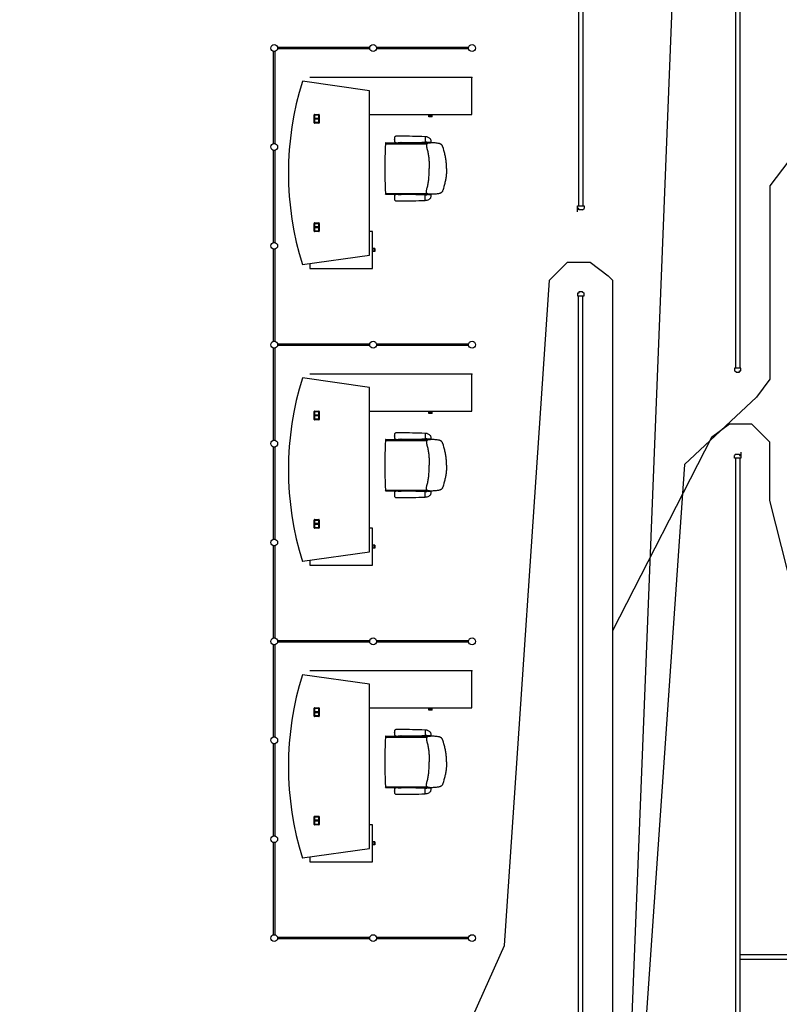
# Model space of a CAD drawing. Header units: millimetres. Extents: x 391350 to 515311, y -283575 to -199836.
# Tile 16 of 102: x 424633 to 433080, y -272005 to -261053. Entities that reach past the tile are written whole.
import ezdxf

# ---------------------------------------------------------------- set-up
doc = ezdxf.new("R2010")
doc.units = ezdxf.units.MM
doc.layers.add('Evac_Path_Fail', color=1, linetype='Continuous')

msp = doc.modelspace()

# ---------------------------------------------------------------- linework, layer by layer
at = {"color": 0}
for p, q in [((430895, -250551), (430895, -263123)), ((432595, -264929), (432595, -257998)), ((432645, -264929), (432645, -257998)), ((430845, -259823), (430845, -263123)), ((427455, -262430), (427455, -261405)), ((427472, -261405), (427472, -262430)), ((427501, -261359), (428526, -261359)), ((428526, -261376), (427501, -261376)), ((428601, -261359), (429626, -261359)), ((429626, -261376), (428601, -261376)), ((428521, -261843), (427777, -261738)), ((429661, -261697), (427861, -261697)), ((429661, -262107), (429661, -261697)), ((428521, -263673), (428521, -261843)), ((427907, -262198), (427907, -262112)), ((427913, -262106), (427959, -262106)), ((427913, -262114), (427913, -262196)), ((427913, -262114), (427913, -262154)), ((427958, -262152), (427913, -262152)), ((427958, -262154), (427913, -262154)), ((427913, -262155), (427958, -262155)), ((427913, -262196), (427913, -262155)), ((427913, -262157), (427958, -262157)), ((427915, -262112), (427957, -262112)), ((427957, -262112), (427915, -262112)), ((427958, -262114), (427958, -262154)), ((427958, -262155), (427958, -262196)), ((427959, -262196), (427959, -262114)), ((427965, -262112), (427965, -262198)), ((428531, -262107), (429661, -262107)), ((429184, -262120), (429184, -262107)), ((429218, -262120), (429184, -262120)), ((429184, -262132), (429184, -262120)), ((429218, -262132), (429184, -262132)), ((429218, -262120), (429218, -262107)), ((429218, -262132), (429218, -262120)), ((427959, -262204), (427913, -262204)), ((427957, -262197), (427915, -262197)), ((427915, -262198), (427957, -262198)), ((428800, -262384, 0), (428800, -262383, 0)), ((428800, -262384, 0), (428800, -262385, 0)), ((429140, -262354, 0), (429140, -262415, 0)), ((429140, -262354, 0), (429143, -262354, 0)), ((427455, -263530), (427455, -262505)), ((427472, -262505), (427472, -263530)), ((428702, -262425), (428706, -262433)), ((428704, -262422), (428839, -262422)), ((428707, -262432), (429162, -262432)), ((428842, -262421), (428842, -262421)), ((428846, -262419), (428872, -262419)), ((428875, -262421), (428875, -262421)), ((428879, -262422), (429169, -262422)), ((429140, -262414, 0), (429153, -262414, 0)), ((429208, -262418, 0), (429170, -262418, 0)), ((429175, -262418, 0), (429180, -262421, 0)), ((429180, -262418, 0), (429200, -262418, 0)), ((429180, -262421, 0), (429183, -262421, 0)), ((429184, -262418, 0), (429182, -262418, 0)), ((429183, -262421, 0), (429197, -262421, 0)), ((429196, -262418, 0), (429184, -262418, 0)), ((429196, -262418, 0), (429197, -262418, 0)), ((429197, -262421, 0), (429200, -262421, 0)), ((429205, -262418, 0), (429200, -262421, 0)), ((429380, -262708), (429380, -262709)), ((429380, -262709), (429380, -262708)), ((428702, -262992), (428706, -262984)), ((428704, -262994), (428839, -262994)), ((428707, -262984), (429162, -262984)), ((428800, -263032, 0), (428800, -263031, 0)), ((428800, -263032, 0), (428800, -263033, 0)), ((428842, -262996), (428842, -262996)), ((428846, -262997), (428872, -262997)), ((428875, -262996), (428875, -262996)), ((428879, -262994), (429169, -262994)), ((429140, -263063, 0), (429140, -263002, 0)), ((429140, -263002, 0), (429153, -263002, 0)), ((429140, -263062, 0), (429143, -263062, 0)), ((429208, -262998, 0), (429170, -262998, 0)), ((429175, -262998, 0), (429180, -262995, 0)), ((429180, -262995, 0), (429183, -262995, 0)), ((429180, -262998, 0), (429200, -262998, 0)), ((429184, -262998, 0), (429182, -262998, 0)), ((429183, -262995, 0), (429197, -262995, 0)), ((429196, -262998, 0), (429184, -262998, 0)), ((429196, -262998, 0), (429197, -262998, 0)), ((429197, -262995, 0), (429200, -262995, 0)), ((429205, -262998, 0), (429200, -262995, 0)), ((430837, -263123), (430909, -263123)), ((430837, -263189), (430837, -263123)), ((430852, -263154), (430837, -263154)), ((430852, -263167), (430852, -263154)), ((430891, -263167), (430852, -263167)), ((430891, -263167), (430909, -263154)), ((430909, -263123), (430909, -263154)), ((427907, -263404), (427907, -263318)), ((427913, -263312), (427959, -263312)), ((427913, -263320), (427913, -263360)), ((427913, -263320), (427913, -263402)), ((427958, -263358), (427913, -263358)), ((427958, -263360), (427913, -263360)), ((427913, -263361), (427958, -263361)), ((427913, -263402), (427913, -263361)), ((427913, -263363), (427958, -263363)), ((427915, -263318), (427957, -263318)), ((427957, -263318), (427915, -263318)), ((427958, -263320), (427958, -263360)), ((427958, -263361), (427958, -263402)), ((427959, -263402), (427959, -263320)), ((427965, -263318), (427965, -263404)), ((427959, -263410), (427913, -263410)), ((427957, -263403), (427915, -263403)), ((427915, -263404), (427957, -263404)), ((428558, -263408), (428521, -263408)), ((428558, -263819), (428558, -263408)), ((427455, -264630), (427455, -263605)), ((427472, -263605), (427472, -264630)), ((428570, -263596), (428558, -263596)), ((428570, -263596), (428570, -263630)), ((428582, -263596), (428570, -263596)), ((428582, -263596), (428582, -263630)), ((427777, -263777), (428521, -263673)), ((428570, -263630), (428558, -263630)), ((428582, -263630), (428570, -263630)), ((427861, -263765), (427861, -263819)), ((427861, -263819), (428558, -263819)), ((430852, -264093), (430837, -264093)), ((430837, -264093), (430837, -264123)), ((430837, -264123), (430909, -264123)), ((430845, -277360), (430845, -264123)), ((430891, -264079), (430852, -264079)), ((430852, -264079), (430852, -264093)), ((430891, -264079), (430909, -264093)), ((430895, -277360), (430895, -264123)), ((430895, -277445), (430895, -264123)), ((430909, -264123), (430909, -264093)), ((427455, -265730), (427455, -264705)), ((427472, -264705), (427472, -265730)), ((427501, -264659), (428526, -264659)), ((428526, -264676), (427501, -264676)), ((428601, -264659), (429626, -264659)), ((429626, -264676), (428601, -264676)), ((432653, -264929), (432581, -264929)), ((432581, -264929), (432581, -264960)), ((432653, -264960), (432653, -264929)), ((428521, -265143), (427777, -265038)), ((429661, -264997), (427861, -264997)), ((429661, -265407), (429661, -264997)), ((432599, -264973), (432581, -264960)), ((432599, -264973), (432638, -264973)), ((432638, -264973), (432638, -264960)), ((432638, -264960), (432653, -264960)), ((428521, -266973), (428521, -265143)), ((427907, -265498), (427907, -265412)), ((427913, -265406), (427959, -265406)), ((427913, -265414), (427913, -265496)), ((427913, -265414), (427913, -265454)), ((427958, -265452), (427913, -265452)), ((427958, -265454), (427913, -265454)), ((427913, -265455), (427958, -265455)), ((427913, -265496), (427913, -265455)), ((427913, -265457), (427958, -265457)), ((427915, -265412), (427957, -265412)), ((427957, -265412), (427915, -265412)), ((427958, -265414), (427958, -265454)), ((427958, -265455), (427958, -265496)), ((427959, -265496), (427959, -265414)), ((427965, -265412), (427965, -265498)), ((428531, -265407), (429661, -265407)), ((429184, -265420), (429184, -265407)), ((429218, -265420), (429184, -265420)), ((429184, -265432), (429184, -265420)), ((429218, -265432), (429184, -265432)), ((429218, -265420), (429218, -265407)), ((429218, -265432), (429218, -265420)), ((427959, -265504), (427913, -265504)), ((427957, -265497), (427915, -265497)), ((427915, -265498), (427957, -265498)), ((428800, -265684, 0), (428800, -265683, 0)), ((428800, -265684, 0), (428800, -265685, 0)), ((429140, -265654, 0), (429140, -265715, 0)), ((429140, -265654, 0), (429143, -265654, 0)), ((427455, -266830), (427455, -265805)), ((427472, -265805), (427472, -266830)), ((428702, -265725), (428706, -265733)), ((428704, -265722), (428839, -265722)), ((428707, -265732), (429162, -265732)), ((428842, -265721), (428842, -265721)), ((428846, -265719), (428872, -265719)), ((428875, -265721), (428875, -265721)), ((428879, -265722), (429169, -265722)), ((429140, -265714, 0), (429153, -265714, 0)), ((429208, -265718, 0), (429170, -265718, 0)), ((429175, -265718, 0), (429180, -265721, 0)), ((429180, -265718, 0), (429200, -265718, 0)), ((429180, -265721, 0), (429183, -265721, 0)), ((429184, -265718, 0), (429182, -265718, 0)), ((429183, -265721, 0), (429197, -265721, 0)), ((429196, -265718, 0), (429184, -265718, 0)), ((429196, -265718, 0), (429197, -265718, 0)), ((429197, -265721, 0), (429200, -265721, 0)), ((429205, -265718, 0), (429200, -265721, 0)), ((432599, -265886), (432581, -265899)), ((432581, -265929), (432581, -265899)), ((432599, -265886), (432638, -265886)), ((432638, -265886), (432638, -265899)), ((432638, -265899), (432653, -265899)), ((432653, -265864), (432653, -265929)), ((429380, -266008), (429380, -266009)), ((429380, -266009), (429380, -266008)), ((432653, -265929), (432581, -265929)), ((432595, -272999), (432595, -265929)), ((432645, -272999), (432645, -265929)), ((428702, -266292), (428706, -266284)), ((428704, -266294), (428839, -266294)), ((428707, -266284), (429162, -266284)), ((428800, -266332, 0), (428800, -266331, 0)), ((428800, -266332, 0), (428800, -266333, 0)), ((428842, -266296), (428842, -266296)), ((428846, -266297), (428872, -266297)), ((428875, -266296), (428875, -266296)), ((428879, -266294), (429169, -266294)), ((429140, -266363, 0), (429140, -266302, 0)), ((429140, -266302, 0), (429153, -266302, 0)), ((429208, -266298, 0), (429170, -266298, 0)), ((429175, -266298, 0), (429180, -266295, 0)), ((429180, -266295, 0), (429183, -266295, 0)), ((429180, -266298, 0), (429200, -266298, 0)), ((429184, -266298, 0), (429182, -266298, 0)), ((429183, -266295, 0), (429197, -266295, 0)), ((429196, -266298, 0), (429184, -266298, 0)), ((429196, -266298, 0), (429197, -266298, 0)), ((429197, -266295, 0), (429200, -266295, 0)), ((429205, -266298, 0), (429200, -266295, 0)), ((429140, -266362, 0), (429143, -266362, 0)), ((427907, -266704), (427907, -266618)), ((427913, -266612), (427959, -266612)), ((427913, -266620), (427913, -266660)), ((427913, -266620), (427913, -266702)), ((427958, -266658), (427913, -266658)), ((427958, -266660), (427913, -266660)), ((427913, -266661), (427958, -266661)), ((427913, -266702), (427913, -266661)), ((427913, -266663), (427958, -266663)), ((427915, -266618), (427957, -266618)), ((427957, -266618), (427915, -266618)), ((427958, -266620), (427958, -266660)), ((427958, -266661), (427958, -266702)), ((427959, -266702), (427959, -266620)), ((427965, -266618), (427965, -266704)), ((427959, -266710), (427913, -266710)), ((427957, -266703), (427915, -266703)), ((427915, -266704), (427957, -266704)), ((428558, -266708), (428521, -266708)), ((428558, -267119), (428558, -266708)), ((428570, -266896), (428558, -266896)), ((428570, -266896), (428570, -266930)), ((428582, -266896), (428570, -266896)), ((428582, -266896), (428582, -266930)), ((427455, -267930), (427455, -266905)), ((427472, -266905), (427472, -267930)), ((427777, -267077), (428521, -266973)), ((428570, -266930), (428558, -266930)), ((428582, -266930), (428570, -266930)), ((427861, -267065), (427861, -267119)), ((427861, -267119), (428558, -267119)), ((427501, -267959), (428526, -267959)), ((428526, -267976), (427501, -267976)), ((428601, -267959), (429626, -267959)), ((429626, -267976), (428601, -267976)), ((427455, -269030), (427455, -268005)), ((427472, -268005), (427472, -269030)), ((429661, -268297), (427861, -268297)), ((429661, -268707), (429661, -268297)), ((428521, -268443), (427777, -268338)), ((428521, -270273), (428521, -268443)), ((427907, -268798), (427907, -268712)), ((427913, -268706), (427959, -268706)), ((427913, -268714), (427913, -268796)), ((427913, -268714), (427913, -268754)), ((427958, -268752), (427913, -268752)), ((427958, -268754), (427913, -268754)), ((427913, -268755), (427958, -268755)), ((427913, -268796), (427913, -268755)), ((427913, -268757), (427958, -268757)), ((427915, -268712), (427957, -268712)), ((427957, -268712), (427915, -268712)), ((427958, -268714), (427958, -268754)), ((427958, -268755), (427958, -268796)), ((427959, -268796), (427959, -268714)), ((427965, -268712), (427965, -268798)), ((428531, -268707), (429661, -268707)), ((429184, -268720), (429184, -268707)), ((429218, -268720), (429184, -268720)), ((429184, -268732), (429184, -268720)), ((429218, -268732), (429184, -268732)), ((429218, -268720), (429218, -268707)), ((429218, -268732), (429218, -268720)), ((427959, -268804), (427913, -268804)), ((427957, -268797), (427915, -268797)), ((427915, -268798), (427957, -268798)), ((429140, -268954, 0), (429140, -269015, 0)), ((429140, -268954, 0), (429143, -268954, 0)), ((428702, -269025), (428706, -269033)), ((428704, -269022), (428839, -269022)), ((428707, -269032), (429162, -269032)), ((428800, -268984, 0), (428800, -268983, 0)), ((428800, -268984, 0), (428800, -268985, 0)), ((428842, -269021), (428842, -269021)), ((428846, -269019), (428872, -269019)), ((428875, -269021), (428875, -269021)), ((428879, -269022), (429169, -269022)), ((429140, -269014, 0), (429153, -269014, 0)), ((429208, -269018, 0), (429170, -269018, 0)), ((429175, -269018, 0), (429180, -269021, 0)), ((429180, -269018, 0), (429200, -269018, 0)), ((429180, -269021, 0), (429183, -269021, 0)), ((429184, -269018, 0), (429182, -269018, 0)), ((429183, -269021, 0), (429197, -269021, 0)), ((429196, -269018, 0), (429184, -269018, 0)), ((429196, -269018, 0), (429197, -269018, 0)), ((429197, -269021, 0), (429200, -269021, 0)), ((429205, -269018, 0), (429200, -269021, 0)), ((427455, -270130), (427455, -269105)), ((427472, -269105), (427472, -270130)), ((429380, -269308), (429380, -269309)), ((429380, -269309), (429380, -269308)), ((428702, -269592), (428706, -269584)), ((428704, -269594), (428839, -269594)), ((428707, -269584), (429162, -269584)), ((428800, -269632, 0), (428800, -269631, 0)), ((428800, -269632, 0), (428800, -269633, 0)), ((428842, -269596), (428842, -269596)), ((428846, -269597), (428872, -269597)), ((428875, -269596), (428875, -269596)), ((428879, -269594), (429169, -269594)), ((429140, -269663, 0), (429140, -269602, 0)), ((429140, -269602, 0), (429153, -269602, 0)), ((429208, -269598, 0), (429170, -269598, 0)), ((429175, -269598, 0), (429180, -269595, 0)), ((429180, -269595, 0), (429183, -269595, 0)), ((429180, -269598, 0), (429200, -269598, 0)), ((429184, -269598, 0), (429182, -269598, 0)), ((429183, -269595, 0), (429197, -269595, 0)), ((429196, -269598, 0), (429184, -269598, 0)), ((429196, -269598, 0), (429197, -269598, 0)), ((429197, -269595, 0), (429200, -269595, 0)), ((429205, -269598, 0), (429200, -269595, 0)), ((429140, -269662, 0), (429143, -269662, 0)), ((427907, -270004), (427907, -269918)), ((427913, -269912), (427959, -269912)), ((427913, -269920), (427913, -269960)), ((427913, -269920), (427913, -270002)), ((427958, -269958), (427913, -269958)), ((427958, -269960), (427913, -269960)), ((427913, -269961), (427958, -269961)), ((427913, -270002), (427913, -269961)), ((427913, -269963), (427958, -269963)), ((427915, -269918), (427957, -269918)), ((427957, -269918), (427915, -269918)), ((427958, -269920), (427958, -269960)), ((427958, -269961), (427958, -270002)), ((427959, -270002), (427959, -269920)), ((427965, -269918), (427965, -270004)), ((427959, -270010), (427913, -270010)), ((427957, -270003), (427915, -270003)), ((427915, -270004), (427957, -270004)), ((428558, -270008), (428521, -270008)), ((428558, -270419), (428558, -270008)), ((427455, -271230), (427455, -270205)), ((427472, -270205), (427472, -271230)), ((427777, -270377), (428521, -270273)), ((428570, -270196), (428558, -270196)), ((428570, -270230), (428558, -270230)), ((428570, -270196), (428570, -270230)), ((428582, -270196), (428570, -270196)), ((428582, -270230), (428570, -270230)), ((428582, -270196), (428582, -270230)), ((427861, -270365), (427861, -270419)), ((427861, -270419), (428558, -270419)), ((427501, -271259), (428526, -271259)), ((428526, -271276), (427501, -271276)), ((428601, -271259), (429626, -271259)), ((429626, -271276), (428601, -271276)), ((432645, -271451), (445120, -271451)), ((432645, -271501), (445120, -271501))]:
    msp.add_line(p, q, dxfattribs=at)
at = {"color": 0, "extrusion": (0, 0, -1), "flags": 128}
for points in [[(-429380, -262708), (-429380, -262697), (-429380, -262686), (-429379, -262675), (-429379, -262663), (-429378, -262652), (-429377, -262641), (-429376, -262629), (-429375, -262618), (-429373, -262607), (-429371, -262596), (-429369, -262585), (-429367, -262574), (-429364, -262563), (-429362, -262552), (-429359, -262541), (-429356, -262530), (-429350, -262509), (-429344, -262487), (-429337, -262465), (-429336, -262462), (-429335, -262460), (-429334, -262457), (-429333, -262455), (-429332, -262452), (-429330, -262450), (-429328, -262448), (-429326, -262446), (-429324, -262444), (-429322, -262442), (-429320, -262440), (-429317, -262438), (-429315, -262437), (-429312, -262436), (-429310, -262434), (-429307, -262433), (-429305, -262432), (-429302, -262431), (-429299, -262431), (-429297, -262430), (-429291, -262429), (-429285, -262428), (-429274, -262426), (-429263, -262425), (-429252, -262424), (-429241, -262423), (-429229, -262423), (-429218, -262422), (-429207, -262422), (-429201, -262422), (-429195, -262422), (-429190, -262423), (-429184, -262423), (-429181, -262423), (-429178, -262424), (-429175, -262425), (-429173, -262426), (-429170, -262427), (-429168, -262428), (-429165, -262429), (-429163, -262431), (-429161, -262433), (-429160, -262434), (-429159, -262435), (-429159, -262437), (-429158, -262438), (-429157, -262440), (-429156, -262443), (-429155, -262446), (-429155, -262449), (-429155, -262452), (-429155, -262455), (-429155, -262457), (-429156, -262460), (-429156, -262463), (-429157, -262469), (-429159, -262474), (-429162, -262485), (-429165, -262496), (-429168, -262507), (-429170, -262518), (-429172, -262529), (-429174, -262540), (-429176, -262551), (-429178, -262562), (-429179, -262573), (-429181, -262585), (-429182, -262596), (-429183, -262607), (-429184, -262618), (-429185, -262630), (-429185, -262641), (-429186, -262652), (-429186, -262663), (-429187, -262686), (-429187, -262708)], [(-429380, -266008), (-429380, -265997), (-429380, -265986), (-429379, -265975), (-429379, -265963), (-429378, -265952), (-429377, -265941), (-429376, -265929), (-429375, -265918), (-429373, -265907), (-429371, -265896), (-429369, -265885), (-429367, -265874), (-429364, -265863), (-429362, -265852), (-429359, -265841), (-429356, -265830), (-429350, -265809), (-429344, -265787), (-429337, -265765), (-429336, -265762), (-429335, -265760), (-429334, -265757), (-429333, -265755), (-429332, -265752), (-429330, -265750), (-429328, -265748), (-429326, -265746), (-429324, -265744), (-429322, -265742), (-429320, -265740), (-429317, -265738), (-429315, -265737), (-429312, -265736), (-429310, -265734), (-429307, -265733), (-429305, -265732), (-429302, -265731), (-429299, -265731), (-429297, -265730), (-429291, -265729), (-429285, -265728), (-429274, -265726), (-429263, -265725), (-429252, -265724), (-429241, -265723), (-429229, -265723), (-429218, -265722), (-429207, -265722), (-429201, -265722), (-429195, -265722), (-429190, -265723), (-429184, -265723), (-429181, -265723), (-429178, -265724), (-429175, -265725), (-429173, -265726), (-429170, -265727), (-429168, -265728), (-429165, -265729), (-429163, -265731), (-429161, -265733), (-429160, -265734), (-429159, -265735), (-429159, -265737), (-429158, -265738), (-429157, -265740), (-429156, -265743), (-429155, -265746), (-429155, -265749), (-429155, -265752), (-429155, -265755), (-429155, -265757), (-429156, -265760), (-429156, -265763), (-429157, -265769), (-429159, -265774), (-429162, -265785), (-429165, -265796), (-429168, -265807), (-429170, -265818), (-429172, -265829), (-429174, -265840), (-429176, -265851), (-429178, -265862), (-429179, -265873), (-429181, -265885), (-429182, -265896), (-429183, -265907), (-429184, -265918), (-429185, -265930), (-429185, -265941), (-429186, -265952), (-429186, -265963), (-429187, -265986), (-429187, -266008)], [(-429380, -269308), (-429380, -269297), (-429380, -269286), (-429379, -269275), (-429379, -269263), (-429378, -269252), (-429377, -269241), (-429376, -269229), (-429375, -269218), (-429373, -269207), (-429371, -269196), (-429369, -269185), (-429367, -269174), (-429364, -269163), (-429362, -269152), (-429359, -269141), (-429356, -269130), (-429350, -269109), (-429344, -269087), (-429337, -269065), (-429336, -269062), (-429335, -269060), (-429334, -269057), (-429333, -269055), (-429332, -269052), (-429330, -269050), (-429328, -269048), (-429326, -269046), (-429324, -269044), (-429322, -269042), (-429320, -269040), (-429317, -269038), (-429315, -269037), (-429312, -269036), (-429310, -269034), (-429307, -269033), (-429305, -269032), (-429302, -269031), (-429299, -269031), (-429297, -269030), (-429291, -269029), (-429285, -269028), (-429274, -269026), (-429263, -269025), (-429252, -269024), (-429241, -269023), (-429229, -269023), (-429218, -269022), (-429207, -269022), (-429201, -269022), (-429195, -269022), (-429190, -269023), (-429184, -269023), (-429181, -269023), (-429178, -269024), (-429175, -269025), (-429173, -269026), (-429170, -269027), (-429168, -269028), (-429165, -269029), (-429163, -269031), (-429161, -269033), (-429160, -269034), (-429159, -269035), (-429159, -269037), (-429158, -269038), (-429157, -269040), (-429156, -269043), (-429155, -269046), (-429155, -269049), (-429155, -269052), (-429155, -269055), (-429155, -269057), (-429156, -269060), (-429156, -269063), (-429157, -269069), (-429159, -269074), (-429162, -269085), (-429165, -269096), (-429168, -269107), (-429170, -269118), (-429172, -269129), (-429174, -269140), (-429176, -269151), (-429178, -269162), (-429179, -269173), (-429181, -269185), (-429182, -269196), (-429183, -269207), (-429184, -269218), (-429185, -269230), (-429185, -269241), (-429186, -269252), (-429186, -269263), (-429187, -269286), (-429187, -269308)]]:
    msp.add_lwpolyline(points, dxfattribs=at)
at = {"color": 0, "flags": 128}
for points in [[(429380, -262708), (429380, -262720), (429380, -262731), (429379, -262742), (429379, -262754), (429378, -262765), (429377, -262776), (429376, -262787), (429375, -262799), (429373, -262810), (429371, -262821), (429369, -262832), (429367, -262843), (429364, -262854), (429362, -262865), (429359, -262876), (429356, -262887), (429350, -262908), (429344, -262930), (429337, -262952), (429336, -262955), (429335, -262957), (429334, -262960), (429333, -262962), (429332, -262965), (429330, -262967), (429328, -262969), (429326, -262971), (429324, -262973), (429322, -262975), (429320, -262977), (429317, -262979), (429315, -262980), (429312, -262981), (429310, -262983), (429307, -262984), (429305, -262985), (429302, -262986), (429299, -262986), (429297, -262987), (429291, -262988), (429285, -262989), (429274, -262990), (429263, -262992), (429252, -262993), (429241, -262994), (429229, -262994), (429218, -262995), (429207, -262995), (429201, -262995), (429195, -262995), (429190, -262994), (429184, -262994), (429181, -262993), (429178, -262993), (429175, -262992), (429173, -262991), (429170, -262990), (429168, -262989), (429165, -262988), (429163, -262986), (429161, -262984), (429160, -262983), (429159, -262982), (429159, -262980), (429158, -262979), (429157, -262977), (429156, -262974), (429155, -262971), (429155, -262968), (429155, -262965), (429155, -262962), (429155, -262959), (429156, -262957), (429156, -262954), (429157, -262948), (429159, -262943), (429162, -262932), (429165, -262921), (429168, -262910), (429170, -262899), (429172, -262888), (429174, -262877), (429176, -262866), (429178, -262855), (429179, -262844), (429181, -262832), (429182, -262821), (429183, -262810), (429184, -262799), (429185, -262787), (429185, -262776), (429186, -262765), (429186, -262754), (429187, -262731), (429187, -262708)], [(429380, -266008), (429380, -266020), (429380, -266031), (429379, -266042), (429379, -266054), (429378, -266065), (429377, -266076), (429376, -266087), (429375, -266099), (429373, -266110), (429371, -266121), (429369, -266132), (429367, -266143), (429364, -266154), (429362, -266165), (429359, -266176), (429356, -266187), (429350, -266208), (429344, -266230), (429337, -266252), (429336, -266255), (429335, -266257), (429334, -266260), (429333, -266262), (429332, -266265), (429330, -266267), (429328, -266269), (429326, -266271), (429324, -266273), (429322, -266275), (429320, -266277), (429317, -266279), (429315, -266280), (429312, -266281), (429310, -266283), (429307, -266284), (429305, -266285), (429302, -266286), (429299, -266286), (429297, -266287), (429291, -266288), (429285, -266289), (429274, -266290), (429263, -266292), (429252, -266293), (429241, -266294), (429229, -266294), (429218, -266295), (429207, -266295), (429201, -266295), (429195, -266295), (429190, -266294), (429184, -266294), (429181, -266293), (429178, -266293), (429175, -266292), (429173, -266291), (429170, -266290), (429168, -266289), (429165, -266288), (429163, -266286), (429161, -266284), (429160, -266283), (429159, -266282), (429159, -266280), (429158, -266279), (429157, -266277), (429156, -266274), (429155, -266271), (429155, -266268), (429155, -266265), (429155, -266262), (429155, -266259), (429156, -266257), (429156, -266254), (429157, -266248), (429159, -266243), (429162, -266232), (429165, -266221), (429168, -266210), (429170, -266199), (429172, -266188), (429174, -266177), (429176, -266166), (429178, -266155), (429179, -266144), (429181, -266132), (429182, -266121), (429183, -266110), (429184, -266099), (429185, -266087), (429185, -266076), (429186, -266065), (429186, -266054), (429187, -266031), (429187, -266008)], [(429380, -269308), (429380, -269320), (429380, -269331), (429379, -269342), (429379, -269354), (429378, -269365), (429377, -269376), (429376, -269387), (429375, -269399), (429373, -269410), (429371, -269421), (429369, -269432), (429367, -269443), (429364, -269454), (429362, -269465), (429359, -269476), (429356, -269487), (429350, -269508), (429344, -269530), (429337, -269552), (429336, -269555), (429335, -269557), (429334, -269560), (429333, -269562), (429332, -269565), (429330, -269567), (429328, -269569), (429326, -269571), (429324, -269573), (429322, -269575), (429320, -269577), (429317, -269579), (429315, -269580), (429312, -269581), (429310, -269583), (429307, -269584), (429305, -269585), (429302, -269586), (429299, -269586), (429297, -269587), (429291, -269588), (429285, -269589), (429274, -269590), (429263, -269592), (429252, -269593), (429241, -269594), (429229, -269594), (429218, -269595), (429207, -269595), (429201, -269595), (429195, -269595), (429190, -269594), (429184, -269594), (429181, -269593), (429178, -269593), (429175, -269592), (429173, -269591), (429170, -269590), (429168, -269589), (429165, -269588), (429163, -269586), (429161, -269584), (429160, -269583), (429159, -269582), (429159, -269580), (429158, -269579), (429157, -269577), (429156, -269574), (429155, -269571), (429155, -269568), (429155, -269565), (429155, -269562), (429155, -269559), (429156, -269557), (429156, -269554), (429157, -269548), (429159, -269543), (429162, -269532), (429165, -269521), (429168, -269510), (429170, -269499), (429172, -269488), (429174, -269477), (429176, -269466), (429178, -269455), (429179, -269444), (429181, -269432), (429182, -269421), (429183, -269410), (429184, -269399), (429185, -269387), (429185, -269376), (429186, -269365), (429186, -269354), (429187, -269331), (429187, -269308)]]:
    msp.add_lwpolyline(points, dxfattribs=at)
at = {"color": 0}
for centre in [(427463, -261368), (428563, -261368), (429663, -261368), (427463, -262468), (427463, -263568), (427463, -264668), (428563, -264668), (429663, -264668), (427463, -265768), (427463, -266868), (427463, -267968), (428563, -267968), (429663, -267968), (427463, -269068), (427463, -270168), (427463, -271268), (428563, -271268), (429663, -271268)]:
    msp.add_circle(centre, 38, dxfattribs=at)
for centre, radius, start, end in [((431011, -262758), 3390, 162.5003, 197.4997), ((427913, -262112), 6, 90, 180), ((427915, -262114), 2, 90, 180), ((427915, -262114), 1.5, 90, 180), ((427957, -262114), 2, 0, 90), ((427957, -262114), 1.5, 0, 90), ((427959, -262112), 6, 0, 90), ((427913, -262198), 6, 180, 270), ((427915, -262196), 2, 180, 270), ((427915, -262196), 1.5, 180, 270), ((427957, -262196), 2, 270, 0), ((427957, -262196), 1.5, 270, 0), ((427959, -262198), 6, 270, 0), ((428860, -262376, 0), 59.9, 169.4704, 177.393), ((429037, -262386, 0), 237, 177.0251, 179.4324), ((429037, -262383, 0), 237, 180.5676, 182.9749), ((428860, -262393, 0), 59.9, 182.607, 190.5296), ((428823, -262368, 0), 22.5, 148.7282, 172.0131), ((428823, -262400, 0), 22.5, 187.9869, 211.2718), ((428816, -262364, 0), 13.7, 109.4299, 148.4709), ((428824, -262386, 0), 37.4, 90.2124, 110.2593), ((428850, -263610, 0), 1262, 89.2836, 91.1715), ((428879, -269249, 0), 6900, 87.8375, 90.1073), ((429139, -262354, 0), 0.8, 0, 87.8375), ((429143, -262424, 0), 70, 73.8763, 90), ((429134, -262453, 0), 100, 56.194, 73.8763), ((429106, -262495, 0), 150, 48.8841, 56.194), ((428910, -262436, 0), 300, 3.7447, 10.4377), ((428910, -262436, 0), 300, 10.4377, 10.471), ((429205, -262382, 0), 0.5, 10.4377, 48.8841), ((429106, -262495, 0), 150, 48.8175, 48.8841), ((433699, -262708), 5006, 176.9154, 180), ((428707, -262439), 7, 90, 176.9154), ((428704, -262424), 2, 90, 205.8508), ((428816, -262405, 0), 13.7, 211.5291, 250.5701), ((428824, -262383, 0), 37.4, 249.7407, 269.7876), ((428850, -261159, 0), 1262, 268.8285, 270.7164), ((428839, -262417), 5, 270, 315), ((428846, -262424), 5, 90, 135), ((428879, -255520, 0), 6900, 269.8927, 272.1625), ((428872, -262424), 5, 45, 90), ((428879, -262417), 5, 225, 270), ((429139, -262415, 0), 0.8, 272.1625, 0), ((429153, -262449, 0), 35, 62.3396, 90), ((429169, -262438), 16, 62.0906, 90), ((429208, -262417, 0), 1.5, 270, 3.7447), ((433699, -262708), 5006, 180, 183.0846), ((428707, -262977), 7, 183.0846, 270), ((428704, -262992), 2, 154.1492, 270), ((428860, -263024, 0), 59.9, 169.4704, 177.393), ((429037, -263034, 0), 237, 177.0251, 179.4324), ((429037, -263031, 0), 237, 180.5676, 182.9749), ((428860, -263041, 0), 59.9, 182.607, 190.5296), ((428823, -263016, 0), 22.5, 148.7282, 172.0131), ((428823, -263048, 0), 22.5, 187.9869, 211.2718), ((428816, -263012, 0), 13.7, 109.4299, 148.4709), ((428816, -263053, 0), 13.7, 211.5291, 250.5701), ((428824, -263034, 0), 37.4, 90.2124, 110.2593), ((428824, -263031, 0), 37.4, 249.7407, 269.7876), ((428850, -264258, 0), 1262, 89.2836, 91.1715), ((428850, -261807, 0), 1262, 268.8285, 270.7164), ((428839, -262999), 5, 45, 90), ((428846, -262992), 5, 225, 270), ((428879, -269897, 0), 6900, 87.8375, 90.1073), ((428879, -256168, 0), 6900, 269.8927, 272.1625), ((428872, -262992), 5, 270, 315), ((428879, -262999), 5, 90, 135), ((429139, -263002, 0), 0.8, 0, 87.8375), ((429139, -263063, 0), 0.8, 272.1625, 0), ((429143, -262992, 0), 70, 270, 286.1237), ((429153, -262967, 0), 35, 270, 297.6604), ((429134, -262964, 0), 100, 286.1237, 303.806), ((429169, -262978), 16, 270, 297.9094), ((429106, -262922, 0), 150, 303.806, 311.1159), ((428910, -262980, 0), 300, 349.5623, 356.2553), ((429106, -262922, 0), 150, 311.1159, 311.1825), ((429205, -263035, 0), 0.5, 311.1159, 349.5623), ((428910, -262980, 0), 300, 349.529, 349.5623), ((429208, -263000, 0), 1.5, 356.2553, 90), ((427913, -263318), 6, 90, 180), ((427915, -263320), 2, 90, 180), ((427915, -263320), 1.5, 90, 180), ((427957, -263320), 2, 0, 90), ((427957, -263320), 1.5, 0, 90), ((427959, -263318), 6, 0, 90), ((427913, -263404), 6, 180, 270), ((427915, -263402), 1.5, 180, 270), ((427915, -263402), 2, 180, 270), ((427957, -263402), 1.5, 270, 0), ((427957, -263402), 2, 270, 0), ((427959, -263404), 6, 270, 0), ((431011, -266058), 3390, 162.5003, 197.4997), ((427913, -265412), 6, 90, 180), ((427915, -265414), 2, 90, 180), ((427915, -265414), 1.5, 90, 180), ((427957, -265414), 2, 0, 90), ((427957, -265414), 1.5, 0, 90), ((427959, -265412), 6, 0, 90), ((427913, -265498), 6, 180, 270), ((427915, -265496), 2, 180, 270), ((427915, -265496), 1.5, 180, 270), ((427957, -265496), 2, 270, 0), ((427957, -265496), 1.5, 270, 0), ((427959, -265498), 6, 270, 0), ((428860, -265676, 0), 59.9, 169.4704, 177.393), ((429037, -265686, 0), 237, 177.0251, 179.4324), ((429037, -265683, 0), 237, 180.5676, 182.9749), ((428860, -265693, 0), 59.9, 182.607, 190.5296), ((428823, -265668, 0), 22.5, 148.7282, 172.0131), ((428816, -265664, 0), 13.7, 109.4299, 148.4709), ((428824, -265686, 0), 37.4, 90.2124, 110.2593), ((428850, -266910, 0), 1262, 89.2836, 91.1715), ((428879, -272549, 0), 6900, 87.8375, 90.1073), ((429139, -265654, 0), 0.8, 0, 87.8375), ((429143, -265724, 0), 70, 73.8763, 90), ((429134, -265753, 0), 100, 56.194, 73.8763), ((429106, -265795, 0), 150, 48.8841, 56.194), ((428910, -265736, 0), 300, 3.7447, 10.4377), ((428910, -265736, 0), 300, 10.4377, 10.471), ((429205, -265682, 0), 0.5, 10.4377, 48.8841), ((429106, -265795, 0), 150, 48.8175, 48.8841), ((433699, -266008), 5006, 176.9154, 180), ((428707, -265739), 7, 90, 176.9154), ((428704, -265724), 2, 90, 205.8508), ((428823, -265700, 0), 22.5, 187.9869, 211.2718), ((428816, -265705, 0), 13.7, 211.5291, 250.5701), ((428824, -265683, 0), 37.4, 249.7407, 269.7876), ((428850, -264459, 0), 1262, 268.8285, 270.7164), ((428839, -265717), 5, 270, 315), ((428846, -265724), 5, 90, 135), ((428879, -258820, 0), 6900, 269.8927, 272.1625), ((428872, -265724), 5, 45, 90), ((428879, -265717), 5, 225, 270), ((429139, -265715, 0), 0.8, 272.1625, 0), ((429153, -265749, 0), 35, 62.3396, 90), ((429169, -265738), 16, 62.0906, 90), ((429208, -265717, 0), 1.5, 270, 3.7447), ((433699, -266008), 5006, 180, 183.0846), ((428707, -266277), 7, 183.0846, 270), ((428704, -266292), 2, 154.1492, 270), ((428860, -266324, 0), 59.9, 169.4704, 177.393), ((429037, -266334, 0), 237, 177.0251, 179.4324), ((429037, -266331, 0), 237, 180.5676, 182.9749), ((428860, -266341, 0), 59.9, 182.607, 190.5296), ((428823, -266316, 0), 22.5, 148.7282, 172.0131), ((428823, -266348, 0), 22.5, 187.9869, 211.2718), ((428816, -266312, 0), 13.7, 109.4299, 148.4709), ((428824, -266334, 0), 37.4, 90.2124, 110.2593), ((428850, -267558, 0), 1262, 89.2836, 91.1715), ((428839, -266299), 5, 45, 90), ((428846, -266292), 5, 225, 270), ((428879, -273197, 0), 6900, 87.8375, 90.1073), ((428872, -266292), 5, 270, 315), ((428879, -266299), 5, 90, 135), ((429139, -266302, 0), 0.8, 0, 87.8375), ((429153, -266267, 0), 35, 270, 297.6604), ((429134, -266264, 0), 100, 286.1237, 303.806), ((429169, -266278), 16, 270, 297.9094), ((429106, -266222, 0), 150, 303.806, 311.1159), ((428910, -266280, 0), 300, 349.5623, 356.2553), ((429106, -266222, 0), 150, 311.1159, 311.1825), ((429205, -266335, 0), 0.5, 311.1159, 349.5623), ((428910, -266280, 0), 300, 349.529, 349.5623), ((429208, -266300, 0), 1.5, 356.2553, 90), ((428816, -266353, 0), 13.7, 211.5291, 250.5701), ((428824, -266331, 0), 37.4, 249.7407, 269.7876), ((428850, -265107, 0), 1262, 268.8285, 270.7164), ((428879, -259468, 0), 6900, 269.8927, 272.1625), ((429139, -266363, 0), 0.8, 272.1625, 0), ((429143, -266292, 0), 70, 270, 286.1237), ((427913, -266618), 6, 90, 180), ((427915, -266620), 2, 90, 180), ((427915, -266620), 1.5, 90, 180), ((427957, -266620), 2, 0, 90), ((427957, -266620), 1.5, 0, 90), ((427959, -266618), 6, 0, 90), ((427913, -266704), 6, 180, 270), ((427915, -266702), 1.5, 180, 270), ((427915, -266702), 2, 180, 270), ((427957, -266702), 1.5, 270, 0), ((427957, -266702), 2, 270, 0), ((427959, -266704), 6, 270, 0), ((431011, -269358), 3390, 162.5003, 197.4997), ((427913, -268712), 6, 90, 180), ((427915, -268714), 2, 90, 180), ((427915, -268714), 1.5, 90, 180), ((427957, -268714), 2, 0, 90), ((427957, -268714), 1.5, 0, 90), ((427959, -268712), 6, 0, 90), ((427913, -268798), 6, 180, 270), ((427915, -268796), 2, 180, 270), ((427915, -268796), 1.5, 180, 270), ((427957, -268796), 2, 270, 0), ((427957, -268796), 1.5, 270, 0), ((427959, -268798), 6, 270, 0), ((428860, -268976, 0), 59.9, 169.4704, 177.393), ((429037, -268986, 0), 237, 177.0251, 179.4324), ((428823, -268968, 0), 22.5, 148.7282, 172.0131), ((428816, -268964, 0), 13.7, 109.4299, 148.4709), ((428824, -268986, 0), 37.4, 90.2124, 110.2593), ((428850, -270210, 0), 1262, 89.2836, 91.1715), ((428879, -275849, 0), 6900, 87.8375, 90.1073), ((429139, -268954, 0), 0.8, 0, 87.8375), ((429143, -269024, 0), 70, 73.8763, 90), ((429134, -269053, 0), 100, 56.194, 73.8763), ((429106, -269095, 0), 150, 48.8841, 56.194), ((428910, -269036, 0), 300, 3.7447, 10.4377), ((428910, -269036, 0), 300, 10.4377, 10.471), ((429205, -268982, 0), 0.5, 10.4377, 48.8841), ((429106, -269095, 0), 150, 48.8175, 48.8841), ((433699, -269308), 5006, 176.9154, 180), ((428707, -269039), 7, 90, 176.9154), ((428704, -269024), 2, 90, 205.8508), ((429037, -268983, 0), 237, 180.5676, 182.9749), ((428860, -268993, 0), 59.9, 182.607, 190.5296), ((428823, -269000, 0), 22.5, 187.9869, 211.2718), ((428816, -269005, 0), 13.7, 211.5291, 250.5701), ((428824, -268983, 0), 37.4, 249.7407, 269.7876), ((428850, -267759, 0), 1262, 268.8285, 270.7164), ((428839, -269017), 5, 270, 315), ((428846, -269024), 5, 90, 135), ((428879, -262120, 0), 6900, 269.8927, 272.1625), ((428872, -269024), 5, 45, 90), ((428879, -269017), 5, 225, 270), ((429139, -269015, 0), 0.8, 272.1625, 0), ((429153, -269049, 0), 35, 62.3396, 90), ((429169, -269038), 16, 62.0906, 90), ((429208, -269017, 0), 1.5, 270, 3.7447), ((433699, -269308), 5006, 180, 183.0846), ((428707, -269577), 7, 183.0846, 270), ((428704, -269592), 2, 154.1492, 270), ((428860, -269624, 0), 59.9, 169.4704, 177.393), ((429037, -269634, 0), 237, 177.0251, 179.4324), ((429037, -269631, 0), 237, 180.5676, 182.9749), ((428823, -269616, 0), 22.5, 148.7282, 172.0131), ((428816, -269612, 0), 13.7, 109.4299, 148.4709), ((428824, -269634, 0), 37.4, 90.2124, 110.2593), ((428850, -270858, 0), 1262, 89.2836, 91.1715), ((428839, -269599), 5, 45, 90), ((428846, -269592), 5, 225, 270), ((428879, -276497, 0), 6900, 87.8375, 90.1073), ((428872, -269592), 5, 270, 315), ((428879, -269599), 5, 90, 135), ((429139, -269602, 0), 0.8, 0, 87.8375), ((429153, -269567, 0), 35, 270, 297.6604), ((429169, -269578), 16, 270, 297.9094), ((429106, -269522, 0), 150, 303.806, 311.1159), ((428910, -269580, 0), 300, 349.5623, 356.2553), ((429106, -269522, 0), 150, 311.1159, 311.1825), ((429205, -269635, 0), 0.5, 311.1159, 349.5623), ((428910, -269580, 0), 300, 349.529, 349.5623), ((429208, -269600, 0), 1.5, 356.2553, 90), ((428860, -269641, 0), 59.9, 182.607, 190.5296), ((428823, -269648, 0), 22.5, 187.9869, 211.2718), ((428816, -269653, 0), 13.7, 211.5291, 250.5701), ((428824, -269631, 0), 37.4, 249.7407, 269.7876), ((428850, -268407, 0), 1262, 268.8285, 270.7164), ((428879, -262768, 0), 6900, 269.8927, 272.1625), ((429139, -269663, 0), 0.8, 272.1625, 0), ((429143, -269592, 0), 70, 270, 286.1237), ((429134, -269564, 0), 100, 286.1237, 303.806), ((427913, -269918), 6, 90, 180), ((427915, -269920), 2, 90, 180), ((427915, -269920), 1.5, 90, 180), ((427957, -269920), 2, 0, 90), ((427957, -269920), 1.5, 0, 90), ((427959, -269918), 6, 0, 90), ((427913, -270004), 6, 180, 270), ((427915, -270002), 1.5, 180, 270), ((427915, -270002), 2, 180, 270), ((427957, -270002), 1.5, 270, 0), ((427957, -270002), 2, 270, 0), ((427959, -270004), 6, 270, 0)]:
    msp.add_arc(centre, radius, start, end, dxfattribs=at)
for p in [(429661, -261697), (429661, -264997), (429661, -268297)]:
    msp.add_point(p, dxfattribs=at)
at = {"layer": 'Evac_Path_Fail'}
for points in [[(432275, -251100), (431225, -277550), (429825, -278800), (416675, -278800), (416475, -278950), (416225, -279350)], [(444775, -260650), (434125, -261550), (433925, -261650), (432975, -262900), (432975, -265050), (432825, -265250), (432025, -266000), (431225, -277550), (429825, -278800), (416675, -278800), (416475, -278950), (416225, -279350)], [(427475, -277050), (430025, -271350), (430525, -263950), (430725, -263750), (430975, -263750), (431175, -263900), (431225, -263950), (431225, -277550), (429825, -278800), (416675, -278800), (416475, -278950), (416225, -279350)], [(444775, -271050), (434025, -269900), (433825, -269750), (432975, -266400), (432975, -265750), (432775, -265550), (432525, -265550), (432325, -265700), (431225, -267850), (431225, -277550), (429825, -278800), (416675, -278800), (416475, -278950), (416225, -279350)]]:
    msp.add_lwpolyline(points, dxfattribs=at)

doc.saveas('drawing.dxf')
